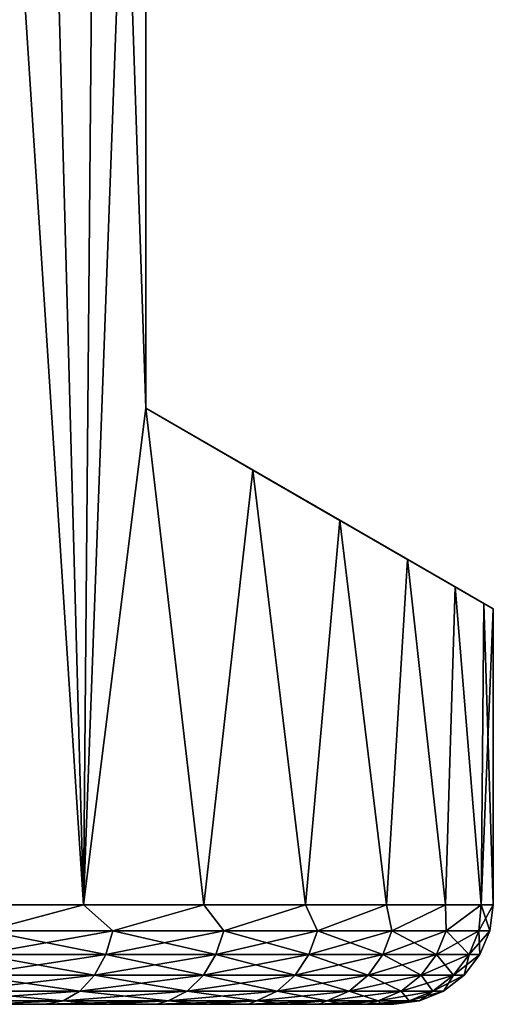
# Model space of a CAD drawing. Header units: metres. Extents: x -109 to 109, y -108 to 40.
# Tile 227 of 230: x 84.73 to 89.5, y 9.5 to 19.41. Entities that reach past the tile are written whole.
import ezdxf

# ---------------------------------------------------------------- set-up
doc = ezdxf.new("R2010")
doc.units = ezdxf.units.M
doc.layers.add('solid_K_24_42_17_000C74_XXXX', color=7, linetype='CONTINUOUS')

msp = doc.modelspace()

# ---------------------------------------------------------------- linework, layer by layer
at = {"layer": 'solid_K_24_42_17_000C74_XXXX'}
for points in [[(84.862679, 29.299999, -9.953168), (85.373177, 10.5, -9.500877), (83.996834, 10.5, -10.620615)], [(84.147301, 29.299999, -10.512789), (84.862679, 29.299999, -9.953168), (83.996834, 10.5, -10.620615)], [(84.147301, 29.299999, 10.512789), (83.996834, 10.5, 10.620615), (85.373177, 10.5, 9.500877)], [(84.862679, 29.299999, 9.953168), (84.147301, 29.299999, 10.512789), (85.373177, 10.5, 9.500877)], [(84.862679, 29.299999, -9.953168), (85.537224, 29.299999, -9.344972), (85.373177, 10.5, -9.500877)], [(85.537224, 29.299999, 9.344972), (84.862679, 29.299999, 9.953168), (85.373177, 10.5, 9.500877)], [(85.537224, 29.299999, -9.344972), (86, 27.5, -8.87412), (85.373177, 10.5, -9.500877)], [(85.537224, 29.299999, 9.344972), (85.373177, 10.5, 9.500877), (86, 15.5, 8.87412)], [(85.537224, 29.299999, 9.344972), (86, 15.5, 8.87412), (86, 27.5, 8.87412)], [(86, 27.5, -8.87412), (86, 15.5, -8.87412), (85.373177, 10.5, -9.500877)], [(86, 27.5, 8.87412), (86, 15.5, -8.87412), (86, 27.5, -8.87412)], [(86, 15.5, 8.87412), (86, 15.5, -8.87412), (86, 27.5, 8.87412)], [(86, 15.5, -8.87412), (86.584236, 10.5, -8.204159), (85.373177, 10.5, -9.500877)], [(85.373177, 10.5, 9.500877), (86.584236, 10.5, 8.204159), (86, 15.5, 8.87412)], [(86, 15.5, -8.87412), (87.077461, 14.877927, -7.557627), (86.584236, 10.5, -8.204159)], [(86, 15.5, 8.87412), (89.5, 13.479274), (89.404419, 13.534459, -1.573546)], [(89.404419, 13.534459, 1.573546), (89.5, 13.479274), (86, 15.5, 8.87412)], [(86, 15.5, 8.87412), (89.404419, 13.534459, -1.573546), (89.116852, 13.700486, -3.132954)], [(86, 15.5, 8.87412), (89.116852, 13.700486, -3.132954), (88.634949, 13.978711, -4.66294)], [(86, 15.5, 8.87412), (88.634949, 13.978711, -4.66294), (87.955856, 14.370788, -6.145176)], [(86, 15.5, 8.87412), (87.955856, 14.370788, -6.145176), (87.077461, 14.877927, -7.557627)], [(86, 15.5, 8.87412), (87.077461, 14.877927, -7.557627), (86, 15.5, -8.87412)], [(87.955856, 14.370788, 6.145176), (86, 15.5, 8.87412), (87.077461, 14.877927, 7.557627)], [(86.584236, 10.5, 8.204159), (87.077461, 14.877927, 7.557627), (86, 15.5, 8.87412)], [(88.634949, 13.978711, 4.66294), (86, 15.5, 8.87412), (87.955856, 14.370788, 6.145176)], [(89.116852, 13.700486, 3.132954), (86, 15.5, 8.87412), (88.634949, 13.978711, 4.66294)], [(89.404419, 13.534459, 1.573546), (86, 15.5, 8.87412), (89.116852, 13.700486, 3.132954)], [(87.077461, 14.877927, -7.557627), (87.607445, 10.5, -6.754608), (86.584236, 10.5, -8.204159)], [(86.584236, 10.5, 8.204159), (87.607445, 10.5, 6.754608), (87.077461, 14.877927, 7.557627)], [(87.077461, 14.877927, -7.557627), (87.955856, 14.370788, -6.145176), (87.607445, 10.5, -6.754608)], [(87.607445, 10.5, 6.754608), (87.955856, 14.370788, 6.145176), (87.077461, 14.877927, 7.557627)], [(87.955856, 14.370788, -6.145176), (88.423744, 10.5, -5.179226), (87.607445, 10.5, -6.754608)], [(87.607445, 10.5, 6.754608), (88.423744, 10.5, 5.179226), (87.955856, 14.370788, 6.145176)], [(87.955856, 14.370788, -6.145176), (88.634949, 13.978711, -4.66294), (88.423744, 10.5, -5.179226)], [(88.423744, 10.5, 5.179226), (88.634949, 13.978711, 4.66294), (87.955856, 14.370788, 6.145176)], [(88.634949, 13.978711, -4.66294), (89.017921, 10.5, -3.507366), (88.423744, 10.5, -5.179226)], [(88.423744, 10.5, 5.179226), (89.017921, 10.5, 3.507366), (88.634949, 13.978711, 4.66294)], [(88.634949, 13.978711, -4.66294), (89.116852, 13.700486, -3.132954), (89.017921, 10.5, -3.507366)], [(89.017921, 10.5, 3.507366), (89.116852, 13.700486, 3.132954), (88.634949, 13.978711, 4.66294)], [(89.116852, 13.700486, -3.132954), (89.378914, 10.5, -1.77017), (89.017921, 10.5, -3.507366)], [(89.017921, 10.5, 3.507366), (89.378914, 10.5, 1.77017), (89.116852, 13.700486, 3.132954)], [(89.116852, 13.700486, -3.132954), (89.404419, 13.534459, -1.573546), (89.378914, 10.5, -1.77017)], [(89.378914, 10.5, 1.77017), (89.404419, 13.534459, 1.573546), (89.116852, 13.700486, 3.132954)], [(89.404419, 13.534459, -1.573546), (89.5, 13.479274), (89.378914, 10.5, -1.77017)], [(89.378914, 10.5, 1.77017), (89.5, 10.5), (89.404419, 13.534459, 1.573546)], [(89.5, 13.479274), (89.5, 10.5), (89.378914, 10.5, -1.77017)], [(89.404419, 13.534459, 1.573546), (89.5, 10.5), (89.5, 13.479274)], [(84.393158, 10.241181, -10.286561), (83.996834, 10.5, -10.620615), (85.373177, 10.5, -9.500877)], [(84.393158, 10.241181, 10.286561), (85.373177, 10.5, 9.500877), (83.996834, 10.5, 10.620615)], [(85.668297, 10.241181, -9.168294), (84.393158, 10.241181, -10.286561), (85.373177, 10.5, -9.500877)], [(84.393158, 10.241181, 10.286561), (85.668297, 10.241181, 9.168294), (85.373177, 10.5, 9.500877)], [(85.668297, 10.241181, -9.168294), (85.373177, 10.5, -9.500877), (86.584236, 10.5, -8.204159)], [(85.668297, 10.241181, 9.168294), (86.584236, 10.5, 8.204159), (85.373177, 10.5, 9.500877)], [(86.78656, 10.241181, -7.893156), (85.668297, 10.241181, -9.168294), (86.584236, 10.5, -8.204159)], [(85.668297, 10.241181, 9.168294), (86.78656, 10.241181, 7.893156), (86.584236, 10.5, 8.204159)], [(86.78656, 10.241181, -7.893156), (86.584236, 10.5, -8.204159), (87.607445, 10.5, -6.754608)], [(86.78656, 10.241181, 7.893156), (87.607445, 10.5, 6.754608), (86.584236, 10.5, 8.204159)], [(87.728821, 10.241181, -6.482963), (86.78656, 10.241181, -7.893156), (87.607445, 10.5, -6.754608)], [(86.78656, 10.241181, 7.893156), (87.728821, 10.241181, 6.482963), (87.607445, 10.5, 6.754608)], [(87.728821, 10.241181, -6.482963), (87.607445, 10.5, -6.754608), (88.423744, 10.5, -5.179226)], [(87.728821, 10.241181, 6.482963), (88.423744, 10.5, 5.179226), (87.607445, 10.5, 6.754608)], [(88.478951, 10.241181, -4.961845), (87.728821, 10.241181, -6.482963), (88.423744, 10.5, -5.179226)], [(87.728821, 10.241181, 6.482963), (88.478951, 10.241181, 4.961845), (88.423744, 10.5, 5.179226)], [(88.478951, 10.241181, -4.961845), (88.423744, 10.5, -5.179226), (89.017921, 10.5, -3.507366)], [(88.478951, 10.241181, 4.961845), (89.017921, 10.5, 3.507366), (88.423744, 10.5, 5.179226)], [(89.024124, 10.241181, -3.355829), (88.478951, 10.241181, -4.961845), (89.017921, 10.5, -3.507366)], [(88.478951, 10.241181, 4.961845), (89.024124, 10.241181, 3.355829), (89.017921, 10.5, 3.507366)], [(89.024124, 10.241181, -3.355829), (89.017921, 10.5, -3.507366), (89.378914, 10.5, -1.77017)], [(89.024124, 10.241181, 3.355829), (89.378914, 10.5, 1.77017), (89.017921, 10.5, 3.507366)], [(89.355003, 10.241181, -1.692393), (89.024124, 10.241181, -3.355829), (89.378914, 10.5, -1.77017)], [(89.024124, 10.241181, 3.355829), (89.355003, 10.241181, 1.692393), (89.378914, 10.5, 1.77017)], [(89.355003, 10.241181, -1.692393), (89.378914, 10.5, -1.77017), (89.5, 10.5)], [(89.355003, 10.241181, -1.692393), (89.5, 10.5), (89.465927, 10.241181)], [(89.355003, 10.241181, 1.692393), (89.465927, 10.241181), (89.378914, 10.5, 1.77017)], [(89.465927, 10.241181), (89.5, 10.5), (89.378914, 10.5, 1.77017)], [(84.33226, 9.999773, 10.2072), (85.597565, 9.999773, 9.097561), (84.393158, 10.241181, 10.286561)], [(84.33226, 9.999773, -10.2072), (84.393158, 10.241181, -10.286561), (85.668297, 10.241181, -9.168294)], [(85.597565, 9.999773, -9.097561), (84.33226, 9.999773, -10.2072), (85.668297, 10.241181, -9.168294)], [(85.597565, 9.999773, 9.097561), (85.668297, 10.241181, 9.168294), (84.393158, 10.241181, 10.286561)], [(85.597565, 9.999773, 9.097561), (86.707199, 9.999773, 7.83226), (85.668297, 10.241181, 9.168294)], [(85.597565, 9.999773, -9.097561), (85.668297, 10.241181, -9.168294), (86.78656, 10.241181, -7.893156)], [(86.707199, 9.999773, -7.83226), (85.597565, 9.999773, -9.097561), (86.78656, 10.241181, -7.893156)], [(86.707199, 9.999773, 7.83226), (86.78656, 10.241181, 7.893156), (85.668297, 10.241181, 9.168294)], [(86.707199, 9.999773, 7.83226), (87.642189, 9.999773, 6.432947), (86.78656, 10.241181, 7.893156)], [(86.707199, 9.999773, -7.83226), (86.78656, 10.241181, -7.893156), (87.728821, 10.241181, -6.482963)], [(87.642189, 9.999773, -6.432947), (86.707199, 9.999773, -7.83226), (87.728821, 10.241181, -6.482963)], [(87.642189, 9.999773, 6.432947), (87.728821, 10.241181, 6.482963), (86.78656, 10.241181, 7.893156)], [(87.642189, 9.999773, 6.432947), (88.386536, 9.999773, 4.923564), (87.728821, 10.241181, 6.482963)], [(87.642189, 9.999773, -6.432947), (87.728821, 10.241181, -6.482963), (88.478951, 10.241181, -4.961845)], [(88.386536, 9.999773, -4.923564), (87.642189, 9.999773, -6.432947), (88.478951, 10.241181, -4.961845)], [(88.386536, 9.999773, 4.923564), (88.478951, 10.241181, 4.961845), (87.728821, 10.241181, 6.482963)], [(88.386536, 9.999773, 4.923564), (88.927498, 9.999773, 3.329938), (88.478951, 10.241181, 4.961845)], [(88.386536, 9.999773, -4.923564), (88.478951, 10.241181, -4.961845), (89.024124, 10.241181, -3.355829)], [(88.927498, 9.999773, -3.329938), (88.386536, 9.999773, -4.923564), (89.024124, 10.241181, -3.355829)], [(88.927498, 9.999773, 3.329938), (89.024124, 10.241181, 3.355829), (88.478951, 10.241181, 4.961845)], [(88.927498, 9.999773, 3.329938), (89.255821, 9.999773, 1.679336), (89.024124, 10.241181, 3.355829)], [(88.927498, 9.999773, -3.329938), (89.024124, 10.241181, -3.355829), (89.355003, 10.241181, -1.692393)], [(89.255821, 9.999773, -1.679336), (88.927498, 9.999773, -3.329938), (89.355003, 10.241181, -1.692393)], [(89.255821, 9.999773, 1.679336), (89.355003, 10.241181, 1.692393), (89.024124, 10.241181, 3.355829)], [(89.255821, 9.999773, -1.679336), (89.465927, 10.241181), (89.365898, 9.999773, 0)], [(89.255821, 9.999773, -1.679336), (89.355003, 10.241181, -1.692393), (89.465927, 10.241181)], [(89.255821, 9.999773, 1.679336), (89.365898, 9.999773, 0), (89.355003, 10.241181, 1.692393)], [(89.365898, 9.999773, 0), (89.465927, 10.241181), (89.355003, 10.241181, 1.692393)], [(84.235374, 9.792523, 10.080932), (85.485016, 9.792523, 8.98502), (84.33226, 9.999773, 10.2072)], [(84.235374, 9.792523, -10.080932), (84.33226, 9.999773, -10.2072), (85.597565, 9.999773, -9.097561)], [(85.485016, 9.792523, -8.98502), (84.235374, 9.792523, -10.080932), (85.597565, 9.999773, -9.097561)], [(85.485016, 9.792523, 8.98502), (85.597565, 9.999773, 9.097561), (84.33226, 9.999773, 10.2072)], [(85.485016, 9.792523, 8.98502), (86.580933, 9.792523, 7.735371), (85.597565, 9.999773, 9.097561)], [(85.485016, 9.792523, -8.98502), (85.597565, 9.999773, -9.097561), (86.707199, 9.999773, -7.83226)], [(86.580933, 9.792523, -7.735371), (85.485016, 9.792523, -8.98502), (86.707199, 9.999773, -7.83226)], [(86.580933, 9.792523, 7.735371), (86.707199, 9.999773, 7.83226), (85.597565, 9.999773, 9.097561)], [(86.580933, 9.792523, 7.735371), (87.504356, 9.792523, 6.353368), (86.707199, 9.999773, 7.83226)], [(86.580933, 9.792523, -7.735371), (86.707199, 9.999773, -7.83226), (87.642189, 9.999773, -6.432947)], [(87.504356, 9.792523, -6.353368), (86.580933, 9.792523, -7.735371), (87.642189, 9.999773, -6.432947)], [(87.504356, 9.792523, 6.353368), (87.642189, 9.999773, 6.432947), (86.707199, 9.999773, 7.83226)], [(87.504356, 9.792523, 6.353368), (88.239494, 9.792523, 4.862658), (87.642189, 9.999773, 6.432947)], [(87.504356, 9.792523, -6.353368), (87.642189, 9.999773, -6.432947), (88.386536, 9.999773, -4.923564)], [(88.239494, 9.792523, -4.862658), (87.504356, 9.792523, -6.353368), (88.386536, 9.999773, -4.923564)], [(88.239494, 9.792523, 4.862658), (88.386536, 9.999773, 4.923564), (87.642189, 9.999773, 6.432947)], [(88.239494, 9.792523, 4.862658), (88.773766, 9.792523, 3.288745), (88.386536, 9.999773, 4.923564)], [(88.239494, 9.792523, -4.862658), (88.386536, 9.999773, -4.923564), (88.927498, 9.999773, -3.329938)], [(88.773766, 9.792523, -3.288745), (88.239494, 9.792523, -4.862658), (88.927498, 9.999773, -3.329938)], [(88.773766, 9.792523, 3.288745), (88.927498, 9.999773, 3.329938), (88.386536, 9.999773, 4.923564)], [(88.773766, 9.792523, 3.288745), (89.09803, 9.792523, 1.658562), (88.927498, 9.999773, 3.329938)], [(88.773766, 9.792523, -3.288745), (88.927498, 9.999773, -3.329938), (89.255821, 9.999773, -1.679336)], [(89.09803, 9.792523, -1.658562), (88.773766, 9.792523, -3.288745), (89.255821, 9.999773, -1.679336)], [(89.09803, 9.792523, 1.658562), (89.255821, 9.999773, 1.679336), (88.927498, 9.999773, 3.329938)], [(89.09803, 9.792523, -1.658562), (89.365898, 9.999773, 0), (89.206734, 9.792523, 0)], [(89.09803, 9.792523, -1.658562), (89.255821, 9.999773, -1.679336), (89.365898, 9.999773, 0)], [(89.09803, 9.792523, 1.658562), (89.206734, 9.792523, 0), (89.255821, 9.999773, 1.679336)], [(89.206734, 9.792523, 0), (89.365898, 9.999773, 0), (89.255821, 9.999773, 1.679336)], [(84.1091, 9.633582, 9.916377), (85.338356, 9.633582, 8.838354), (84.235374, 9.792523, 10.080932)], [(84.1091, 9.633582, -9.916377), (84.235374, 9.792523, -10.080932), (85.485016, 9.792523, -8.98502)], [(85.338356, 9.633582, -8.838354), (84.1091, 9.633582, -9.916377), (85.485016, 9.792523, -8.98502)], [(85.338356, 9.633582, 8.838354), (85.485016, 9.792523, 8.98502), (84.235374, 9.792523, 10.080932)], [(85.338356, 9.633582, 8.838354), (86.416374, 9.633582, 7.609104), (85.485016, 9.792523, 8.98502)], [(85.338356, 9.633582, -8.838354), (85.485016, 9.792523, -8.98502), (86.580933, 9.792523, -7.735371)], [(86.416374, 9.633582, -7.609104), (85.338356, 9.633582, -8.838354), (86.580933, 9.792523, -7.735371)], [(86.416374, 9.633582, 7.609104), (86.580933, 9.792523, 7.735371), (85.485016, 9.792523, 8.98502)], [(86.416374, 9.633582, 7.609104), (87.32473, 9.633582, 6.24966), (86.580933, 9.792523, 7.735371)], [(86.416374, 9.633582, -7.609104), (86.580933, 9.792523, -7.735371), (87.504356, 9.792523, -6.353368)], [(87.32473, 9.633582, -6.24966), (86.416374, 9.633582, -7.609104), (87.504356, 9.792523, -6.353368)], [(87.32473, 9.633582, 6.24966), (87.504356, 9.792523, 6.353368), (86.580933, 9.792523, 7.735371)], [(87.32473, 9.633582, 6.24966), (88.047867, 9.633582, 4.783283), (87.504356, 9.792523, 6.353368)], [(87.32473, 9.633582, -6.24966), (87.504356, 9.792523, -6.353368), (88.239494, 9.792523, -4.862658)], [(88.047867, 9.633582, -4.783283), (87.32473, 9.633582, -6.24966), (88.239494, 9.792523, -4.862658)], [(88.047867, 9.633582, 4.783283), (88.239494, 9.792523, 4.862658), (87.504356, 9.792523, 6.353368)], [(88.047867, 9.633582, 4.783283), (88.573418, 9.633582, 3.235062), (88.239494, 9.792523, 4.862658)], [(88.047867, 9.633582, -4.783283), (88.239494, 9.792523, -4.862658), (88.773766, 9.792523, -3.288745)], [(88.573418, 9.633582, -3.235062), (88.047867, 9.633582, -4.783283), (88.773766, 9.792523, -3.288745)], [(88.573418, 9.633582, 3.235062), (88.773766, 9.792523, 3.288745), (88.239494, 9.792523, 4.862658)], [(88.573418, 9.633582, 3.235062), (88.892387, 9.633582, 1.631489), (88.773766, 9.792523, 3.288745)], [(88.573418, 9.633582, -3.235062), (88.773766, 9.792523, -3.288745), (89.09803, 9.792523, -1.658562)], [(88.892387, 9.633582, -1.631489), (88.573418, 9.633582, -3.235062), (89.09803, 9.792523, -1.658562)], [(88.892387, 9.633582, 1.631489), (89.09803, 9.792523, 1.658562), (88.773766, 9.792523, 3.288745)], [(88.892387, 9.633582, -1.631489), (89.206734, 9.792523, 0), (88.999321, 9.633582, 0)], [(88.892387, 9.633582, -1.631489), (89.09803, 9.792523, -1.658562), (89.206734, 9.792523, 0)], [(88.892387, 9.633582, 1.631489), (88.999321, 9.633582, 0), (89.09803, 9.792523, 1.658562)], [(88.999321, 9.633582, 0), (89.206734, 9.792523, 0), (89.09803, 9.792523, 1.658562)], [(83.962082, 9.533804, 9.724772), (85.16758, 9.533804, 8.667579), (84.1091, 9.633582, 9.916377)], [(83.962082, 9.533804, -9.724772), (84.1091, 9.633582, -9.916377), (85.338356, 9.633582, -8.838354)], [(85.16758, 9.533804, -8.667579), (83.962082, 9.533804, -9.724772), (85.338356, 9.633582, -8.838354)], [(85.16758, 9.533804, 8.667579), (85.338356, 9.633582, 8.838354), (84.1091, 9.633582, 9.916377)], [(85.16758, 9.533804, 8.667579), (86.22477, 9.533804, 7.46208), (85.338356, 9.633582, 8.838354)], [(85.16758, 9.533804, -8.667579), (85.338356, 9.633582, -8.838354), (86.416374, 9.633582, -7.609104)], [(86.22477, 9.533804, -7.46208), (85.16758, 9.533804, -8.667579), (86.416374, 9.633582, -7.609104)], [(86.22477, 9.533804, 7.46208), (86.416374, 9.633582, 7.609104), (85.338356, 9.633582, 8.838354)], [(86.22477, 9.533804, 7.46208), (87.11557, 9.533804, 6.128904), (86.416374, 9.633582, 7.609104)], [(86.22477, 9.533804, -7.46208), (86.416374, 9.633582, -7.609104), (87.32473, 9.633582, -6.24966)], [(87.11557, 9.533804, -6.128904), (86.22477, 9.533804, -7.46208), (87.32473, 9.633582, -6.24966)], [(87.11557, 9.533804, 6.128904), (87.32473, 9.633582, 6.24966), (86.416374, 9.633582, 7.609104)], [(87.11557, 9.533804, 6.128904), (87.824738, 9.533804, 4.69086), (87.32473, 9.633582, 6.24966)], [(87.11557, 9.533804, -6.128904), (87.32473, 9.633582, -6.24966), (88.047867, 9.633582, -4.783283)], [(87.824738, 9.533804, -4.69086), (87.11557, 9.533804, -6.128904), (88.047867, 9.633582, -4.783283)], [(87.824738, 9.533804, 4.69086), (88.047867, 9.633582, 4.783283), (87.32473, 9.633582, 6.24966)], [(87.824738, 9.533804, 4.69086), (88.340134, 9.533804, 3.172554), (88.047867, 9.633582, 4.783283)], [(87.824738, 9.533804, -4.69086), (88.047867, 9.633582, -4.783283), (88.573418, 9.633582, -3.235062)], [(88.340134, 9.533804, -3.172554), (87.824738, 9.533804, -4.69086), (88.573418, 9.633582, -3.235062)], [(88.340134, 9.533804, 3.172554), (88.573418, 9.633582, 3.235062), (88.047867, 9.633582, 4.783283)], [(88.340134, 9.533804, 3.172554), (88.652939, 9.533804, 1.599965), (88.573418, 9.633582, 3.235062)], [(88.340134, 9.533804, -3.172554), (88.573418, 9.633582, -3.235062), (88.892387, 9.633582, -1.631489)], [(88.652939, 9.533804, -1.599965), (88.340134, 9.533804, -3.172554), (88.892387, 9.633582, -1.631489)], [(88.652939, 9.533804, 1.599965), (88.892387, 9.633582, 1.631489), (88.573418, 9.633582, 3.235062)], [(88.652939, 9.533804, -1.599965), (88.999321, 9.633582, 0), (88.757805, 9.533804)], [(88.652939, 9.533804, -1.599965), (88.892387, 9.633582, -1.631489), (88.999321, 9.633582, 0)], [(88.652939, 9.533804, 1.599965), (88.757805, 9.533804), (88.892387, 9.633582, 1.631489)], [(88.757805, 9.533804), (88.999321, 9.633582, 0), (88.892387, 9.633582, 1.631489)], [(85.16758, 9.533804, -8.667579), (84.360466, 9.5, -9.067142), (83.962082, 9.533804, -9.724772)], [(83.962082, 9.533804, 9.724772), (84.360474, 9.5, 9.067134), (85.16758, 9.533804, 8.667579)], [(85.16758, 9.533804, -8.667579), (84.987473, 9.5, -8.483087), (84.360466, 9.5, -9.067142)], [(85.16758, 9.533804, 8.667579), (84.360474, 9.5, 9.067134), (84.98748, 9.5, 8.483078)], [(86.22477, 9.533804, -7.46208), (85.571198, 9.5, -7.855783), (84.987473, 9.5, -8.483087)], [(86.22477, 9.533804, -7.46208), (84.987473, 9.5, -8.483087), (85.16758, 9.533804, -8.667579)], [(85.16758, 9.533804, 8.667579), (84.98748, 9.5, 8.483078), (85.571205, 9.5, 7.855773)], [(85.16758, 9.533804, 8.667579), (85.571205, 9.5, 7.855773), (86.22477, 9.533804, 7.46208)], [(86.22477, 9.533804, -7.46208), (86.108688, 9.5, -7.188397), (85.571198, 9.5, -7.855783)], [(86.22477, 9.533804, 7.46208), (85.571205, 9.5, 7.855773), (86.108696, 9.5, 7.188387)], [(87.11557, 9.533804, -6.128904), (86.597237, 9.5, -6.484273), (86.108688, 9.5, -7.188397)], [(87.11557, 9.533804, -6.128904), (86.108688, 9.5, -7.188397), (86.22477, 9.533804, -7.46208)], [(86.22477, 9.533804, 7.46208), (86.108696, 9.5, 7.188387), (86.597244, 9.5, 6.484262)], [(86.22477, 9.533804, 7.46208), (86.597244, 9.5, 6.484262), (87.11557, 9.533804, 6.128904)], [(87.11557, 9.533804, -6.128904), (87.034264, 9.5, -5.747105), (86.597237, 9.5, -6.484273)], [(87.11557, 9.533804, 6.128904), (86.597244, 9.5, 6.484262), (87.034271, 9.5, 5.747094)], [(87.824738, 9.533804, -4.69086), (87.417442, 9.5, -4.980904), (87.034264, 9.5, -5.747105)], [(87.824738, 9.533804, -4.69086), (87.034264, 9.5, -5.747105), (87.11557, 9.533804, -6.128904)], [(87.11557, 9.533804, 6.128904), (87.034271, 9.5, 5.747094), (87.41745, 9.5, 4.980894)], [(87.11557, 9.533804, 6.128904), (87.41745, 9.5, 4.980894), (87.824738, 9.533804, 4.69086)], [(87.824738, 9.533804, -4.69086), (87.744934, 9.5, -4.189451), (87.417442, 9.5, -4.980904)], [(87.824738, 9.533804, 4.69086), (87.41745, 9.5, 4.980894), (87.744934, 9.5, 4.18944)], [(88.340134, 9.533804, -3.172554), (88.015259, 9.5, -3.376197), (87.744934, 9.5, -4.189451)], [(88.340134, 9.533804, -3.172554), (87.744934, 9.5, -4.189451), (87.824738, 9.533804, -4.69086)], [(87.824738, 9.533804, 4.69086), (87.744934, 9.5, 4.18944), (88.015259, 9.5, 3.376185)], [(87.824738, 9.533804, 4.69086), (88.015259, 9.5, 3.376185), (88.340134, 9.533804, 3.172554)], [(88.340134, 9.533804, -3.172554), (88.226982, 9.5, -2.54513), (88.015259, 9.5, -3.376197)], [(88.340134, 9.533804, 3.172554), (88.015259, 9.5, 3.376185), (88.226982, 9.5, 2.545118)], [(88.652939, 9.533804, -1.599965), (88.378738, 9.5, -1.701568), (88.226982, 9.5, -2.54513)], [(88.652939, 9.533804, -1.599965), (88.226982, 9.5, -2.54513), (88.340134, 9.533804, -3.172554)], [(88.340134, 9.533804, 3.172554), (88.226982, 9.5, 2.545118), (88.378738, 9.5, 1.701557)], [(88.340134, 9.533804, 3.172554), (88.378738, 9.5, 1.701557), (88.652939, 9.533804, 1.599965)], [(88.652939, 9.533804, -1.599965), (88.469757, 9.5, -0.851275), (88.378738, 9.5, -1.701568)], [(88.652939, 9.533804, 1.599965), (88.378738, 9.5, 1.701557), (88.469757, 9.5, 0.851267)], [(88.757805, 9.533804), (88.5, 9.5), (88.469757, 9.5, -0.851275)], [(88.652939, 9.533804, 1.599965), (88.469757, 9.5, 0.851267), (88.5, 9.5)], [(88.652939, 9.533804, -1.599965), (88.757805, 9.533804), (88.469757, 9.5, -0.851275)], [(88.652939, 9.533804, 1.599965), (88.5, 9.5), (88.757805, 9.533804)], [(84.98748, 9.5, 8.483078), (68.012527, 9.5, 8.483087), (67.428802, 9.5, 7.855783)], [(76.5, 9.5, 8.1), (84.98748, 9.5, 8.483078), (67.428802, 9.5, 7.855783)], [(68.01252, 9.5, -8.483078), (84.987473, 9.5, -8.483087), (85.571198, 9.5, -7.855783)], [(76.5, 9.5, -8.1), (68.01252, 9.5, -8.483078), (85.571198, 9.5, -7.855783)], [(68.01252, 9.5, -8.483078), (68.639526, 9.5, -9.067134), (84.987473, 9.5, -8.483087)], [(84.98748, 9.5, 8.483078), (84.360474, 9.5, 9.067134), (68.012527, 9.5, 8.483087)], [(68.639526, 9.5, -9.067134), (84.360466, 9.5, -9.067142), (84.987473, 9.5, -8.483087)], [(77.767242, 9.5, -8.000258), (76.5, 9.5, -8.1), (85.571198, 9.5, -7.855783)], [(76.5, 9.5, 8.1), (77.767242, 9.5, 8.000258), (84.98748, 9.5, 8.483078)], [(79.003174, 9.5, -7.703502), (77.767242, 9.5, -8.000258), (85.571198, 9.5, -7.855783)], [(77.767242, 9.5, 8.000258), (85.571205, 9.5, 7.855773), (84.98748, 9.5, 8.483078)], [(77.767242, 9.5, 8.000258), (79.003174, 9.5, 7.703502), (85.571205, 9.5, 7.855773)], [(79.003174, 9.5, -7.703502), (85.571198, 9.5, -7.855783), (86.108688, 9.5, -7.188397)], [(80.177261, 9.5, -7.217185), (79.003174, 9.5, -7.703502), (86.108688, 9.5, -7.188397)], [(79.003174, 9.5, 7.703502), (80.177261, 9.5, 7.217185), (85.571205, 9.5, 7.855773)], [(81.260849, 9.5, -6.553187), (80.177261, 9.5, -7.217185), (86.108688, 9.5, -7.188397)], [(80.177261, 9.5, 7.217185), (86.108696, 9.5, 7.188387), (85.571205, 9.5, 7.855773)], [(80.177261, 9.5, 7.217185), (81.260849, 9.5, 6.553187), (86.108696, 9.5, 7.188387)], [(81.260849, 9.5, -6.553187), (86.597237, 9.5, -6.484273), (87.034264, 9.5, -5.747105)], [(82.22757, 9.5, -5.727569), (81.260849, 9.5, -6.553187), (87.034264, 9.5, -5.747105)], [(81.260849, 9.5, -6.553187), (86.108688, 9.5, -7.188397), (86.597237, 9.5, -6.484273)], [(81.260849, 9.5, 6.553187), (86.597244, 9.5, 6.484262), (86.108696, 9.5, 7.188387)], [(81.260849, 9.5, 6.553187), (82.22757, 9.5, 5.727569), (86.597244, 9.5, 6.484262)], [(82.22757, 9.5, -5.727569), (87.034264, 9.5, -5.747105), (87.417442, 9.5, -4.980904)], [(83.053185, 9.5, -4.760847), (82.22757, 9.5, -5.727569), (87.417442, 9.5, -4.980904)], [(82.22757, 9.5, 5.727569), (87.034271, 9.5, 5.747094), (86.597244, 9.5, 6.484262)], [(82.22757, 9.5, 5.727569), (87.41745, 9.5, 4.980894), (87.034271, 9.5, 5.747094)], [(82.22757, 9.5, 5.727569), (83.053185, 9.5, 4.760847), (87.41745, 9.5, 4.980894)], [(83.053185, 9.5, -4.760847), (87.417442, 9.5, -4.980904), (87.744934, 9.5, -4.189451)], [(83.717186, 9.5, -3.677259), (83.053185, 9.5, -4.760847), (87.744934, 9.5, -4.189451)], [(83.053185, 9.5, 4.760847), (87.744934, 9.5, 4.18944), (87.41745, 9.5, 4.980894)], [(83.053185, 9.5, 4.760847), (83.717186, 9.5, 3.677259), (87.744934, 9.5, 4.18944)], [(83.717186, 9.5, -3.677259), (88.015259, 9.5, -3.376197), (88.226982, 9.5, -2.54513)], [(84.203499, 9.5, -2.503172), (83.717186, 9.5, -3.677259), (88.226982, 9.5, -2.54513)], [(83.717186, 9.5, -3.677259), (87.744934, 9.5, -4.189451), (88.015259, 9.5, -3.376197)], [(83.717186, 9.5, 3.677259), (88.015259, 9.5, 3.376185), (87.744934, 9.5, 4.18944)], [(83.717186, 9.5, 3.677259), (84.203499, 9.5, 2.503172), (88.015259, 9.5, 3.376185)], [(84.203499, 9.5, -2.503172), (88.226982, 9.5, -2.54513), (88.378738, 9.5, -1.701568)], [(84.500259, 9.5, -1.267244), (84.203499, 9.5, -2.503172), (88.378738, 9.5, -1.701568)], [(84.203499, 9.5, 2.503172), (88.226982, 9.5, 2.545118), (88.015259, 9.5, 3.376185)], [(84.203499, 9.5, 2.503172), (88.378738, 9.5, 1.701557), (88.226982, 9.5, 2.545118)], [(84.203499, 9.5, 2.503172), (84.500259, 9.5, 1.267244), (88.378738, 9.5, 1.701557)], [(84.500259, 9.5, -1.267244), (88.469757, 9.5, -0.851275), (88.5, 9.5)], [(84.599998, 9.5), (84.500259, 9.5, -1.267244), (88.5, 9.5)], [(84.500259, 9.5, -1.267244), (88.378738, 9.5, -1.701568), (88.469757, 9.5, -0.851275)], [(84.500259, 9.5, 1.267244), (88.469757, 9.5, 0.851267), (88.378738, 9.5, 1.701557)], [(84.500259, 9.5, 1.267244), (84.599998, 9.5), (88.469757, 9.5, 0.851267)], [(84.599998, 9.5), (88.5, 9.5), (88.469757, 9.5, 0.851267)]]:
    msp.add_3dface(points, dxfattribs=at)

doc.saveas('drawing.dxf')
